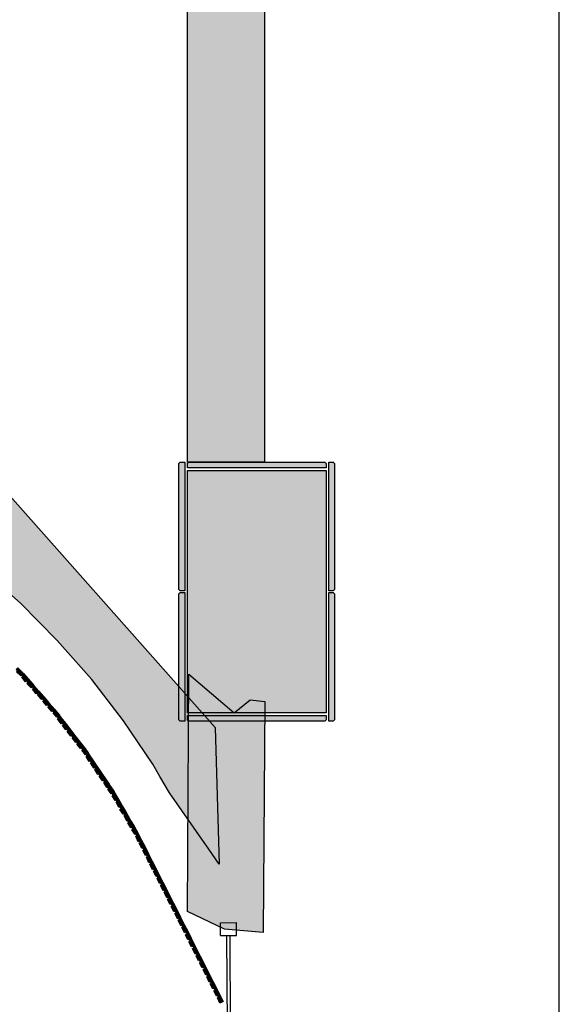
# Model space of a CAD drawing. Header units: millimetres. Extents: x -18533 to 137888, y -83624 to 7711.
# Tile 22 of 40: x 33376 to 35048, y 342 to 3391. Entities that reach past the tile are written whole.
import ezdxf

# ---------------------------------------------------------------- set-up
doc = ezdxf.new("R2010")
doc.units = ezdxf.units.MM
for name, color, linetype in [('A-MISURE', 40, 'Continuous'), ('A-MURI-ESISTENTI', 7, 'Continuous'), ('A-MURI-NUOVI', 40, 'Continuous'), ('A-PARETI-VETRATE', 5, 'Continuous'), ('A-PILASTRI', 8, 'Continuous')]:
    doc.layers.add(name, color=color, linetype=linetype)

msp = doc.modelspace()

# ---------------------------------------------------------------- hatches: boundary and pattern name
at = {"layer": 'A-MURI-ESISTENTI'}
msp.add_hatch(color=7, dxfattribs=at).paths.add_polyline_path([(34010, 575), (33895, 630), (33900, 1365), (34040, 1245), (34090, 1285), (34135, 1280), (34130, 565), (34010, 575)])
at = {"layer": 'A-MURI-NUOVI'}
for points in [[(34134, 3918), (34134, 2021), (33895, 2021), (33895, 3918), (34134, 3918)], [(33994, 776), (33961.6, 822.5), (33840, 997), (33810, 1048), (33788, 1086), (33697, 1220), (33599, 1348), (33492, 1469), (33378, 1584), (33257, 1691), (33130, 1791), (33000, 1880), (32997, 1882), (32858, 1965), (32714, 2038), (32568, 2102), (32910, 2406), (33981, 1200), (33994, 776)], [(33369, 1375), (33365, 1379), (33370, 1384), (33385, 1369), (33386.9, 1366.9), (33384, 1364), (33381, 1362), (33381.5, 1361.5), (33379, 1359), (33366, 1372), (33369, 1375)], [(33381.5, 1361.5), (33381, 1362), (33384, 1364), (33381.5, 1361.5)], [(33384, 1364), (33387, 1366), (33403, 1348), (33394, 1341), (33382, 1355), (33386, 1357), (33381.5, 1361.5), (33384, 1364)], [(33403, 1348), (33387, 1366), (33384, 1364), (33386.9, 1366.9), (33415, 1334.5), (33403, 1348)], [(33386.9, 1366.9), (33385, 1369), (33387, 1367), (33386.9, 1366.9)], [(33414, 1325), (33411, 1322), (33398, 1336), (33402, 1339), (33398, 1344), (33403, 1348), (33415, 1334.5), (33419, 1330), (33414, 1325)], [(33418, 1321), (33414, 1325), (33419, 1330), (33434.8, 1311.8), (33430, 1307), (33427, 1304), (33415, 1318), (33418, 1321)], [(33419, 1330), (33415, 1334.5), (33419, 1330), (33419, 1330)], [(33419, 1330), (33435, 1312), (33434.8, 1311.8), (33419, 1330), (33419, 1330)], [(33434.8, 1311.8), (33448.3, 1296.2), (33451, 1293), (33443, 1286), (33431, 1300), (33434, 1302), (33430, 1307), (33434.8, 1311.8)], [(33435, 1312), (33448.3, 1296.2), (33434.8, 1311.8), (33435, 1312)], [(33450, 1284), (33446, 1288), (33451, 1293), (33455, 1288.5), (33466.9, 1274.9), (33459, 1268), (33447, 1281), (33450, 1284)], [(33448.3, 1296.2), (33455, 1288.5), (33451, 1293), (33448.3, 1296.2)], [(33466.9, 1274.9), (33455, 1288.5), (33467, 1275), (33466.9, 1274.9)], [(33466, 1266), (33462, 1270), (33466.9, 1274.9), (33475, 1265.5), (33483, 1256), (33478, 1252), (33478.2, 1251.8), (33475, 1249), (33463, 1263), (33466, 1266)], [(33467, 1275), (33475, 1265.5), (33466.9, 1274.9), (33467, 1275)], [(33467, 1275), (33466.9, 1274.9), (33466.9, 1274.9), (33467, 1275)], [(33475, 1265.5), (33485, 1254), (33486.5, 1252), (33483, 1256), (33475, 1265.5)], [(33478.2, 1251.8), (33478, 1252), (33483, 1256), (33478.2, 1251.8)], [(33483, 1256), (33486.5, 1252), (33498, 1237.2), (33496.3, 1235.7), (33493, 1233), (33493.1, 1232.8), (33491, 1231), (33479, 1245), (33482, 1247), (33478.2, 1251.8), (33483, 1256)], [(33498, 1237.2), (33486.5, 1252), (33499, 1238), (33498, 1237.2)], [(33496.3, 1235.7), (33498, 1237), (33507.5, 1224.9), (33512.9, 1218), (33504, 1211), (33493, 1226), (33496, 1228), (33493.1, 1232.8), (33496.3, 1235.7)], [(33493.1, 1232.8), (33493, 1233), (33496.3, 1235.7), (33493.1, 1232.8)], [(33498, 1237.2), (33507.5, 1224.9), (33498, 1237), (33496.3, 1235.7), (33498, 1237.2)], [(33512.9, 1218), (33507.5, 1224.9), (33513, 1218), (33512.9, 1218)], [(33511, 1209), (33508, 1214), (33512.9, 1218), (33527.8, 1198.8), (33519, 1192), (33508, 1206), (33511, 1209)], [(33513, 1218), (33528, 1199), (33527.8, 1198.8), (33512.9, 1218), (33513, 1218)], [(33512.9, 1218), (33512.9, 1218), (33513, 1218), (33512.9, 1218)], [(33537, 1175), (33534, 1173), (33523, 1187), (33526, 1190), (33522, 1194), (33527.8, 1198.8), (33539.2, 1184), (33543, 1179), (33537, 1175)], [(33528, 1199), (33539.2, 1184), (33527.8, 1198.8), (33528, 1199)], [(33528, 1199), (33527.8, 1198.8), (33527.8, 1198.8), (33528, 1199)], [(33541, 1170), (33537, 1175), (33543, 1179), (33549.8, 1170.4), (33557.9, 1159.9), (33552, 1156), (33552.3, 1155.6), (33549, 1153), (33538, 1168), (33541, 1170)], [(33543, 1179), (33539.2, 1184), (33549.8, 1170.4), (33543, 1179)], [(33558, 1160), (33557.9, 1159.9), (33549.8, 1170.4), (33558, 1160)], [(33552.3, 1155.6), (33552, 1156), (33557.9, 1159.9), (33557.9, 1159.9), (33552.3, 1155.6)], [(33557.9, 1159.9), (33572.7, 1140.8), (33564, 1134), (33553, 1148), (33556, 1151), (33552.3, 1155.6), (33557.9, 1159.9)], [(33558, 1160), (33573, 1141), (33572.7, 1140.8), (33557.9, 1159.9), (33558, 1160)], [(33557.9, 1159.9), (33557.9, 1159.9), (33558, 1160), (33557.9, 1159.9)], [(33581, 1117), (33581.3, 1116.5), (33579, 1115), (33568, 1129), (33571, 1132), (33567, 1136), (33572.7, 1140.8), (33578, 1134), (33586.8, 1120.9), (33581, 1117)], [(33586.8, 1120.9), (33578, 1134), (33572.7, 1140.8), (33573, 1141), (33588, 1121), (33587.3, 1120.5), (33587, 1121), (33586.8, 1120.9)], [(33573, 1141), (33572.7, 1140.8), (33572.7, 1140.8), (33573, 1141)], [(33586.8, 1120.9), (33587.2, 1120.4), (33581.3, 1116.5), (33581, 1117), (33586.8, 1120.9)], [(33594, 1097), (33594.3, 1096.6), (33591, 1094), (33581, 1110), (33584, 1112), (33581.3, 1116.5), (33587.2, 1120.4), (33593.1, 1111.6), (33600, 1101), (33594, 1097)], [(33587, 1121), (33587.3, 1120.5), (33587.2, 1120.4), (33586.8, 1120.9), (33587, 1121)], [(33593.1, 1111.6), (33587.2, 1120.4), (33587.3, 1120.5), (33593.1, 1111.6)], [(33600, 1101), (33593.1, 1111.6), (33625.8, 1063.1), (33614, 1080), (33600, 1101)], [(33600, 1101), (33594.3, 1096.6), (33594, 1097), (33600, 1101)], [(33598, 1092), (33594.3, 1096.6), (33600, 1101), (33614, 1080), (33608, 1077), (33608.5, 1076.3), (33605, 1074), (33595, 1090), (33598, 1092)], [(33614, 1080), (33625.8, 1063.1), (33627.9, 1060), (33618, 1054), (33608, 1069), (33612, 1072), (33608.5, 1076.3), (33614, 1080)], [(33608.5, 1076.3), (33608, 1077), (33614, 1080), (33608.5, 1076.3)], [(33625, 1051), (33622, 1056), (33627.9, 1060), (33630.1, 1056.8), (33641, 1040), (33635, 1036), (33632, 1034), (33622, 1049), (33625, 1051)], [(33627.9, 1060), (33625.8, 1063.1), (33628, 1060), (33627.9, 1060)], [(33628, 1060), (33630.1, 1056.8), (33627.9, 1060), (33628, 1060)], [(33627.9, 1060), (33627.9, 1060), (33628, 1060), (33627.9, 1060)], [(33630.1, 1056.8), (33652.4, 1023.8), (33641, 1040), (33630.1, 1056.8)], [(33641, 1040), (33652.4, 1023.8), (33654.9, 1020), (33649, 1016), (33646, 1014), (33636, 1029), (33639, 1031), (33635, 1036), (33641, 1040)], [(33652, 1011), (33649, 1016), (33654.9, 1020), (33657.5, 1016.1), (33664.8, 1005), (33667.8, 999.8), (33662, 996), (33659, 994), (33649, 1009), (33652, 1011)], [(33654.9, 1020), (33652.4, 1023.8), (33655, 1020), (33654.9, 1020)], [(33655, 1020), (33657.5, 1016.1), (33654.9, 1020), (33655, 1020)], [(33657.5, 1016.1), (33663, 1008), (33664.8, 1005), (33657.5, 1016.1)], [(33662, 996), (33667.8, 999.8), (33688.7, 964), (33680, 978), (33668, 999), (33662, 996)], [(33665, 991), (33662, 996), (33668, 999), (33680, 978), (33674, 975), (33674.2, 974.8), (33671, 973), (33662, 988), (33665, 991)], [(33667.8, 999.8), (33664.8, 1005), (33668, 1000), (33667.8, 999.8)], [(33680, 978), (33688.7, 964), (33692.8, 956.9), (33687, 954), (33683, 952), (33674, 968), (33677, 970), (33674.2, 974.8), (33680, 978)], [(33674.2, 974.8), (33674, 975), (33680, 978), (33674.2, 974.8)], [(33699, 933), (33699.2, 932.8), (33696, 931), (33686, 946), (33690, 948), (33687, 954), (33692.8, 956.9), (33705, 936), (33699, 933)], [(33692.8, 956.9), (33688.7, 964), (33693, 957), (33692.8, 956.9)], [(33693, 957), (33705, 936), (33692.8, 956.9), (33693, 957)], [(33702, 928), (33699.2, 932.8), (33705, 936), (33717, 915), (33711, 912), (33711.1, 911.7), (33708, 910), (33699, 926), (33702, 928)], [(33705, 936), (33699.2, 932.8), (33699, 933), (33705, 936)], [(33705, 936), (33721.3, 908), (33717, 915), (33705, 936)], [(33717, 915), (33721.3, 908), (33729.6, 893.8), (33724, 891), (33720, 889), (33711, 904), (33714, 906), (33711.1, 911.7), (33717, 915)], [(33711.1, 911.7), (33711, 912), (33717, 915), (33711.1, 911.7)], [(33729.6, 893.8), (33721.3, 908), (33730, 894), (33729.6, 893.8)], [(33729.6, 893.8), (33740, 876), (33741.6, 872.8), (33736, 870), (33736.1, 869.7), (33733, 868), (33723, 883), (33727, 886), (33724, 891), (33729.6, 893.8)], [(33730, 894), (33742, 873), (33741.6, 872.8), (33740, 876), (33729.6, 893.8), (33730, 894)], [(33747, 848), (33743, 846), (33735, 863), (33738, 865), (33736.1, 869.7), (33741.6, 872.8), (33752.7, 850.9), (33747, 848)], [(33736.1, 869.7), (33736, 870), (33741.6, 872.8), (33741.6, 872.8), (33736.1, 869.7)], [(33752.7, 850.9), (33741.6, 872.8), (33742, 873), (33753, 851), (33752.7, 850.9)], [(33741.6, 872.8), (33741.6, 872.8), (33742, 873), (33741.6, 872.8)], [(33750, 843), (33747, 848), (33752.7, 850.9), (33763.4, 829.7), (33754, 825), (33746, 841), (33750, 843)], [(33753, 851), (33764, 830), (33763.4, 829.7), (33752.7, 850.9), (33753, 851)], [(33760, 821), (33758, 826), (33763.5, 829.7), (33774.6, 807.8), (33769, 805), (33765, 803), (33757, 819), (33760, 821)], [(33763.5, 829.7), (33763.4, 829.7), (33764, 830), (33763.5, 829.7)], [(33764, 830), (33775, 808), (33774.6, 807.8), (33763.5, 829.7), (33764, 830)], [(33774.6, 807.8), (33785.7, 785.8), (33780, 783), (33776, 781), (33768, 798), (33772, 799), (33769, 805), (33774.6, 807.8)], [(33775, 808), (33786, 786), (33785.7, 785.8), (33774.6, 807.8), (33775, 808)], [(33785.7, 785.8), (33796.8, 763.9), (33791, 761), (33787, 759), (33779, 776), (33782, 778), (33780, 783), (33785.7, 785.8)], [(33786, 786), (33797, 764), (33796.8, 763.9), (33785.7, 785.8), (33786, 786)], [(33796.8, 763.9), (33807.5, 742.8), (33802, 740), (33798, 738), (33790, 754), (33794, 756), (33791, 761), (33796.8, 763.9)], [(33797, 764), (33808, 743), (33807.5, 742.8), (33796.8, 763.9), (33797, 764)], [(33813, 718), (33809, 716), (33801, 732), (33804, 734), (33802, 740), (33807.5, 742.8), (33818.6, 720.8), (33813, 718)], [(33818.6, 720.8), (33807.5, 742.8), (33808, 743), (33819, 721), (33818.6, 720.8)], [(33816, 712), (33813, 718), (33818.6, 720.8), (33829.7, 698.9), (33824, 696), (33820, 694), (33812, 710), (33816, 712)], [(33819, 721), (33830, 699), (33829.7, 698.9), (33818.6, 720.8), (33819, 721)], [(33829.7, 698.9), (33840.9, 676.9), (33835, 674), (33831, 672), (33823, 689), (33826, 690), (33824, 696), (33829.7, 698.9)], [(33830, 699), (33841, 677), (33840.9, 676.9), (33829.7, 698.9), (33830, 699)], [(33838, 669), (33835, 674), (33840.9, 676.9), (33851.6, 655.8), (33842, 651), (33834, 667), (33838, 669)], [(33841, 677), (33852, 656), (33851.6, 655.8), (33840.9, 676.9), (33841, 677)], [(33857, 631), (33853, 629), (33845, 645), (33848, 647), (33846, 652), (33851.6, 655.7), (33862.7, 633.8), (33857, 631)], [(33862.7, 633.8), (33851.6, 655.7), (33852, 656), (33863, 634), (33862.7, 633.8)], [(33852, 656), (33851.6, 655.7), (33851.6, 655.8), (33852, 656)], [(33868, 609), (33864, 607), (33856, 624), (33860, 625), (33857, 631), (33862.7, 633.8), (33873.8, 611.9), (33868, 609)], [(33873.8, 611.9), (33862.7, 633.8), (33863, 634), (33874, 612), (33873.8, 611.9)], [(33879, 587), (33875, 585), (33867, 602), (33870, 604), (33868, 609), (33873.8, 611.9), (33884.9, 590), (33879, 587)], [(33884.9, 590), (33873.8, 611.9), (33874, 612), (33885, 590), (33884.9, 590)], [(33882, 582), (33879, 587), (33884.9, 590), (33895.6, 568.8), (33890, 566), (33886, 564), (33878, 580), (33882, 582)], [(33885, 590), (33896, 569), (33895.6, 568.8), (33884.9, 590), (33885, 590)], [(33895.6, 568.8), (33906.8, 546.9), (33901, 544), (33897, 542), (33889, 558), (33893, 560), (33890, 566), (33895.6, 568.8)], [(33896, 569), (33907, 547), (33906.8, 546.9), (33895.6, 568.8), (33896, 569)], [(33906.8, 546.9), (33917.9, 524.9), (33912, 522), (33908, 520), (33900, 536), (33904, 538), (33901, 544), (33906.8, 546.9)], [(33907, 547), (33918, 525), (33917.9, 524.9), (33906.8, 546.9), (33907, 547)], [(33923, 500), (33919, 498), (33911, 515), (33915, 516), (33912, 522), (33917.9, 524.9), (33929, 503), (33923, 500)], [(33929, 503), (33917.9, 524.9), (33918, 525), (33929, 503), (33929, 503)], [(33926, 495), (33923, 500), (33929, 503), (33939.7, 481.9), (33930, 477), (33922, 493), (33926, 495)], [(33929, 503), (33940, 482), (33939.7, 481.9), (33929, 503), (33929, 503)], [(33937, 473), (33934, 478), (33939.7, 481.8), (33950.8, 459.9), (33945, 457), (33941, 455), (33933, 471), (33937, 473)], [(33940, 482), (33951, 460), (33950.8, 459.9), (33939.7, 481.8), (33940, 482)], [(33939.7, 481.8), (33939.7, 481.9), (33940, 482), (33939.7, 481.8)], [(33950.8, 459.9), (33961.9, 438), (33956, 435), (33952, 433), (33944, 450), (33948, 451), (33945, 457), (33950.8, 459.9)], [(33951, 460), (33962, 438), (33961.9, 438), (33950.8, 459.9), (33951, 460)], [(33967, 413), (33963, 411), (33955, 428), (33959, 430), (33956, 435), (33961.9, 438), (33968, 426), (33973, 416), (33967, 413)], [(33962, 438), (33968, 426), (33961.9, 438), (33962, 438)], [(33970, 408), (33967, 413), (33973, 416), (33975, 412.1), (33983.8, 394.9), (33978, 392), (33974, 390), (33966, 406), (33970, 408)], [(33973, 416), (33968, 426), (33975, 412.1), (33973, 416)], [(33983.8, 394.9), (33975, 412.1), (33984, 395), (33983.8, 394.9)], [(33983.8, 394.9), (33994.9, 372.9), (33989, 370), (33985, 368), (33977, 384), (33981, 386), (33978, 392), (33983.8, 394.9)], [(33984, 395), (33995, 373), (33994.9, 372.9), (33983.8, 394.9), (33984, 395)], [(33992, 364), (33989, 370), (33994.9, 372.9), (34006, 351), (33996, 346), (33988, 362), (33992, 364)], [(33995, 373), (34006, 351), (33994.9, 372.9), (33995, 373)]]:
    msp.add_hatch(color=40, dxfattribs=at).paths.add_polyline_path(points)
at = {"layer": 'A-PILASTRI'}
for points in [[(33887, 1623), (33873, 1623), (33869, 1627), (33869, 2017), (33873, 2021), (33887, 2021), (33887, 1623)], [(33895, 2003), (33895, 2017), (33899, 2021), (34321, 2021), (34325, 2017), (34325, 2003), (33895, 2003)], [(34333, 2021), (34347, 2021), (34351, 2017), (34351, 1627), (34347, 1623), (34333, 1623), (34333, 2021)], [(34325, 1245), (33895, 1245), (33895, 1995), (34325, 1995), (34325, 1245)], [(33887, 1219), (33873, 1219), (33869, 1223), (33869, 1613), (33873, 1617), (33887, 1617), (33887, 1219)], [(34333, 1617), (34347, 1617), (34351, 1613), (34351, 1223), (34347, 1219), (34333, 1219), (34333, 1617)], [(34325, 1237), (34325, 1223), (34321, 1219), (33899, 1219), (33895, 1223), (33895, 1237), (34325, 1237)]]:
    msp.add_hatch(color=8, dxfattribs=at).paths.add_polyline_path(points)

# ---------------------------------------------------------------- linework, layer by layer
at = {"layer": 'A-MISURE'}
msp.add_line((35047.5, -4640.8), (35047.5, 3745), dxfattribs=at)
at = {"layer": 'A-MURI-ESISTENTI'}
msp.add_lwpolyline([(34010, 575), (33895, 630), (33900, 1365), (34040, 1245), (34090, 1285), (34135, 1280), (34130, 565), (34010, 575)], close=True, dxfattribs=at)
at = {"layer": 'A-MURI-NUOVI'}
for points in [[(34134, 3918), (34134, 2021), (33895, 2021), (33895, 3918), (34134, 3918)], [(33994, 776), (33961.6, 822.5), (33840, 997), (33810, 1048), (33788, 1086), (33697, 1220), (33599, 1348), (33492, 1469), (33378, 1584), (33257, 1691), (33130, 1791), (33000, 1880), (32997, 1882), (32858, 1965), (32714, 2038), (32568, 2102), (32910, 2406), (33981, 1200), (33994, 776)], [(33369, 1375), (33365, 1379), (33370, 1384), (33385, 1369), (33386.9, 1366.9), (33384, 1364), (33381, 1362), (33381.5, 1361.5), (33379, 1359), (33366, 1372), (33369, 1375)], [(33381.5, 1361.5), (33381, 1362), (33384, 1364), (33381.5, 1361.5)], [(33384, 1364), (33387, 1366), (33403, 1348), (33394, 1341), (33382, 1355), (33386, 1357), (33381.5, 1361.5), (33384, 1364)], [(33403, 1348), (33387, 1366), (33384, 1364), (33386.9, 1366.9), (33415, 1334.5), (33403, 1348)], [(33386.9, 1366.9), (33385, 1369), (33387, 1367), (33386.9, 1366.9)], [(33414, 1325), (33411, 1322), (33398, 1336), (33402, 1339), (33398, 1344), (33403, 1348), (33415, 1334.5), (33419, 1330), (33414, 1325)], [(33418, 1321), (33414, 1325), (33419, 1330), (33434.8, 1311.8), (33430, 1307), (33427, 1304), (33415, 1318), (33418, 1321)], [(33419, 1330), (33415, 1334.5), (33419, 1330), (33419, 1330)], [(33419, 1330), (33435, 1312), (33434.8, 1311.8), (33419, 1330), (33419, 1330)], [(33434.8, 1311.8), (33448.3, 1296.2), (33451, 1293), (33443, 1286), (33431, 1300), (33434, 1302), (33430, 1307), (33434.8, 1311.8)], [(33435, 1312), (33448.3, 1296.2), (33434.8, 1311.8), (33435, 1312)], [(33450, 1284), (33446, 1288), (33451, 1293), (33455, 1288.5), (33466.9, 1274.9), (33459, 1268), (33447, 1281), (33450, 1284)], [(33448.3, 1296.2), (33455, 1288.5), (33451, 1293), (33448.3, 1296.2)], [(33466.9, 1274.9), (33455, 1288.5), (33467, 1275), (33466.9, 1274.9)], [(33466, 1266), (33462, 1270), (33466.9, 1274.9), (33475, 1265.5), (33483, 1256), (33478, 1252), (33478.2, 1251.8), (33475, 1249), (33463, 1263), (33466, 1266)], [(33467, 1275), (33475, 1265.5), (33466.9, 1274.9), (33467, 1275)], [(33467, 1275), (33466.9, 1274.9), (33466.9, 1274.9), (33467, 1275)], [(33475, 1265.5), (33485, 1254), (33486.5, 1252), (33483, 1256), (33475, 1265.5)], [(33478.2, 1251.8), (33478, 1252), (33483, 1256), (33478.2, 1251.8)], [(33483, 1256), (33486.5, 1252), (33498, 1237.2), (33496.3, 1235.7), (33493, 1233), (33493.1, 1232.8), (33491, 1231), (33479, 1245), (33482, 1247), (33478.2, 1251.8), (33483, 1256)], [(33498, 1237.2), (33486.5, 1252), (33499, 1238), (33498, 1237.2)], [(33496.3, 1235.7), (33498, 1237), (33507.5, 1224.9), (33512.9, 1218), (33504, 1211), (33493, 1226), (33496, 1228), (33493.1, 1232.8), (33496.3, 1235.7)], [(33493.1, 1232.8), (33493, 1233), (33496.3, 1235.7), (33493.1, 1232.8)], [(33498, 1237.2), (33507.5, 1224.9), (33498, 1237), (33496.3, 1235.7), (33498, 1237.2)], [(33512.9, 1218), (33507.5, 1224.9), (33513, 1218), (33512.9, 1218)], [(33511, 1209), (33508, 1214), (33512.9, 1218), (33527.8, 1198.8), (33519, 1192), (33508, 1206), (33511, 1209)], [(33513, 1218), (33528, 1199), (33527.8, 1198.8), (33512.9, 1218), (33513, 1218)], [(33512.9, 1218), (33512.9, 1218), (33513, 1218), (33512.9, 1218)], [(33537, 1175), (33534, 1173), (33523, 1187), (33526, 1190), (33522, 1194), (33527.8, 1198.8), (33539.2, 1184), (33543, 1179), (33537, 1175)], [(33528, 1199), (33539.2, 1184), (33527.8, 1198.8), (33528, 1199)], [(33528, 1199), (33527.8, 1198.8), (33527.8, 1198.8), (33528, 1199)], [(33541, 1170), (33537, 1175), (33543, 1179), (33549.8, 1170.4), (33557.9, 1159.9), (33552, 1156), (33552.3, 1155.6), (33549, 1153), (33538, 1168), (33541, 1170)], [(33543, 1179), (33539.2, 1184), (33549.8, 1170.4), (33543, 1179)], [(33558, 1160), (33557.9, 1159.9), (33549.8, 1170.4), (33558, 1160)], [(33552.3, 1155.6), (33552, 1156), (33557.9, 1159.9), (33557.9, 1159.9), (33552.3, 1155.6)], [(33557.9, 1159.9), (33572.7, 1140.8), (33564, 1134), (33553, 1148), (33556, 1151), (33552.3, 1155.6), (33557.9, 1159.9)], [(33558, 1160), (33573, 1141), (33572.7, 1140.8), (33557.9, 1159.9), (33558, 1160)], [(33557.9, 1159.9), (33557.9, 1159.9), (33558, 1160), (33557.9, 1159.9)], [(33581, 1117), (33581.3, 1116.5), (33579, 1115), (33568, 1129), (33571, 1132), (33567, 1136), (33572.7, 1140.8), (33578, 1134), (33586.8, 1120.9), (33581, 1117)], [(33586.8, 1120.9), (33578, 1134), (33572.7, 1140.8), (33573, 1141), (33588, 1121), (33587.3, 1120.5), (33587, 1121), (33586.8, 1120.9)], [(33573, 1141), (33572.7, 1140.8), (33572.7, 1140.8), (33573, 1141)], [(33586.8, 1120.9), (33587.2, 1120.4), (33581.3, 1116.5), (33581, 1117), (33586.8, 1120.9)], [(33594, 1097), (33594.3, 1096.6), (33591, 1094), (33581, 1110), (33584, 1112), (33581.3, 1116.5), (33587.2, 1120.4), (33593.1, 1111.6), (33600, 1101), (33594, 1097)], [(33587, 1121), (33587.3, 1120.5), (33587.2, 1120.4), (33586.8, 1120.9), (33587, 1121)], [(33593.1, 1111.6), (33587.2, 1120.4), (33587.3, 1120.5), (33593.1, 1111.6)], [(33600, 1101), (33593.1, 1111.6), (33625.8, 1063.1), (33614, 1080), (33600, 1101)], [(33600, 1101), (33594.3, 1096.6), (33594, 1097), (33600, 1101)], [(33598, 1092), (33594.3, 1096.6), (33600, 1101), (33614, 1080), (33608, 1077), (33608.5, 1076.3), (33605, 1074), (33595, 1090), (33598, 1092)], [(33614, 1080), (33625.8, 1063.1), (33627.9, 1060), (33618, 1054), (33608, 1069), (33612, 1072), (33608.5, 1076.3), (33614, 1080)], [(33608.5, 1076.3), (33608, 1077), (33614, 1080), (33608.5, 1076.3)], [(33625, 1051), (33622, 1056), (33627.9, 1060), (33630.1, 1056.8), (33641, 1040), (33635, 1036), (33632, 1034), (33622, 1049), (33625, 1051)], [(33627.9, 1060), (33625.8, 1063.1), (33628, 1060), (33627.9, 1060)], [(33628, 1060), (33630.1, 1056.8), (33627.9, 1060), (33628, 1060)], [(33627.9, 1060), (33627.9, 1060), (33628, 1060), (33627.9, 1060)], [(33630.1, 1056.8), (33652.4, 1023.8), (33641, 1040), (33630.1, 1056.8)], [(33641, 1040), (33652.4, 1023.8), (33654.9, 1020), (33649, 1016), (33646, 1014), (33636, 1029), (33639, 1031), (33635, 1036), (33641, 1040)], [(33652, 1011), (33649, 1016), (33654.9, 1020), (33657.5, 1016.1), (33664.8, 1005), (33667.8, 999.8), (33662, 996), (33659, 994), (33649, 1009), (33652, 1011)], [(33654.9, 1020), (33652.4, 1023.8), (33655, 1020), (33654.9, 1020)], [(33655, 1020), (33657.5, 1016.1), (33654.9, 1020), (33655, 1020)], [(33657.5, 1016.1), (33663, 1008), (33664.8, 1005), (33657.5, 1016.1)], [(33662, 996), (33667.8, 999.8), (33688.7, 964), (33680, 978), (33668, 999), (33662, 996)], [(33665, 991), (33662, 996), (33668, 999), (33680, 978), (33674, 975), (33674.2, 974.8), (33671, 973), (33662, 988), (33665, 991)], [(33667.8, 999.8), (33664.8, 1005), (33668, 1000), (33667.8, 999.8)], [(33680, 978), (33688.7, 964), (33692.8, 956.9), (33687, 954), (33683, 952), (33674, 968), (33677, 970), (33674.2, 974.8), (33680, 978)], [(33674.2, 974.8), (33674, 975), (33680, 978), (33674.2, 974.8)], [(33699, 933), (33699.2, 932.8), (33696, 931), (33686, 946), (33690, 948), (33687, 954), (33692.8, 956.9), (33705, 936), (33699, 933)], [(33692.8, 956.9), (33688.7, 964), (33693, 957), (33692.8, 956.9)], [(33693, 957), (33705, 936), (33692.8, 956.9), (33693, 957)], [(33702, 928), (33699.2, 932.8), (33705, 936), (33717, 915), (33711, 912), (33711.1, 911.7), (33708, 910), (33699, 926), (33702, 928)], [(33705, 936), (33699.2, 932.8), (33699, 933), (33705, 936)], [(33705, 936), (33721.3, 908), (33717, 915), (33705, 936)], [(33717, 915), (33721.3, 908), (33729.6, 893.8), (33724, 891), (33720, 889), (33711, 904), (33714, 906), (33711.1, 911.7), (33717, 915)], [(33711.1, 911.7), (33711, 912), (33717, 915), (33711.1, 911.7)], [(33729.6, 893.8), (33721.3, 908), (33730, 894), (33729.6, 893.8)], [(33729.6, 893.8), (33740, 876), (33741.6, 872.8), (33736, 870), (33736.1, 869.7), (33733, 868), (33723, 883), (33727, 886), (33724, 891), (33729.6, 893.8)], [(33730, 894), (33742, 873), (33741.6, 872.8), (33740, 876), (33729.6, 893.8), (33730, 894)], [(33747, 848), (33743, 846), (33735, 863), (33738, 865), (33736.1, 869.7), (33741.6, 872.8), (33752.7, 850.9), (33747, 848)], [(33736.1, 869.7), (33736, 870), (33741.6, 872.8), (33741.6, 872.8), (33736.1, 869.7)], [(33752.7, 850.9), (33741.6, 872.8), (33742, 873), (33753, 851), (33752.7, 850.9)], [(33741.6, 872.8), (33741.6, 872.8), (33742, 873), (33741.6, 872.8)], [(33750, 843), (33747, 848), (33752.7, 850.9), (33763.4, 829.7), (33754, 825), (33746, 841), (33750, 843)], [(33753, 851), (33764, 830), (33763.4, 829.7), (33752.7, 850.9), (33753, 851)], [(33760, 821), (33758, 826), (33763.5, 829.7), (33774.6, 807.8), (33769, 805), (33765, 803), (33757, 819), (33760, 821)], [(33763.5, 829.7), (33763.4, 829.7), (33764, 830), (33763.5, 829.7)], [(33764, 830), (33775, 808), (33774.6, 807.8), (33763.5, 829.7), (33764, 830)], [(33774.6, 807.8), (33785.7, 785.8), (33780, 783), (33776, 781), (33768, 798), (33772, 799), (33769, 805), (33774.6, 807.8)], [(33775, 808), (33786, 786), (33785.7, 785.8), (33774.6, 807.8), (33775, 808)], [(33785.7, 785.8), (33796.8, 763.9), (33791, 761), (33787, 759), (33779, 776), (33782, 778), (33780, 783), (33785.7, 785.8)], [(33786, 786), (33797, 764), (33796.8, 763.9), (33785.7, 785.8), (33786, 786)], [(33796.8, 763.9), (33807.5, 742.8), (33802, 740), (33798, 738), (33790, 754), (33794, 756), (33791, 761), (33796.8, 763.9)], [(33797, 764), (33808, 743), (33807.5, 742.8), (33796.8, 763.9), (33797, 764)], [(33813, 718), (33809, 716), (33801, 732), (33804, 734), (33802, 740), (33807.5, 742.8), (33818.6, 720.8), (33813, 718)], [(33818.6, 720.8), (33807.5, 742.8), (33808, 743), (33819, 721), (33818.6, 720.8)], [(33816, 712), (33813, 718), (33818.6, 720.8), (33829.7, 698.9), (33824, 696), (33820, 694), (33812, 710), (33816, 712)], [(33819, 721), (33830, 699), (33829.7, 698.9), (33818.6, 720.8), (33819, 721)], [(33829.7, 698.9), (33840.9, 676.9), (33835, 674), (33831, 672), (33823, 689), (33826, 690), (33824, 696), (33829.7, 698.9)], [(33830, 699), (33841, 677), (33840.9, 676.9), (33829.7, 698.9), (33830, 699)], [(33838, 669), (33835, 674), (33840.9, 676.9), (33851.6, 655.8), (33842, 651), (33834, 667), (33838, 669)], [(33841, 677), (33852, 656), (33851.6, 655.8), (33840.9, 676.9), (33841, 677)], [(33857, 631), (33853, 629), (33845, 645), (33848, 647), (33846, 652), (33851.6, 655.7), (33862.7, 633.8), (33857, 631)], [(33862.7, 633.8), (33851.6, 655.7), (33852, 656), (33863, 634), (33862.7, 633.8)], [(33852, 656), (33851.6, 655.7), (33851.6, 655.8), (33852, 656)], [(33868, 609), (33864, 607), (33856, 624), (33860, 625), (33857, 631), (33862.7, 633.8), (33873.8, 611.9), (33868, 609)], [(33873.8, 611.9), (33862.7, 633.8), (33863, 634), (33874, 612), (33873.8, 611.9)], [(33879, 587), (33875, 585), (33867, 602), (33870, 604), (33868, 609), (33873.8, 611.9), (33884.9, 590), (33879, 587)], [(33884.9, 590), (33873.8, 611.9), (33874, 612), (33885, 590), (33884.9, 590)], [(33882, 582), (33879, 587), (33884.9, 590), (33895.6, 568.8), (33890, 566), (33886, 564), (33878, 580), (33882, 582)], [(33885, 590), (33896, 569), (33895.6, 568.8), (33884.9, 590), (33885, 590)], [(33895.6, 568.8), (33906.8, 546.9), (33901, 544), (33897, 542), (33889, 558), (33893, 560), (33890, 566), (33895.6, 568.8)], [(33896, 569), (33907, 547), (33906.8, 546.9), (33895.6, 568.8), (33896, 569)], [(33906.8, 546.9), (33917.9, 524.9), (33912, 522), (33908, 520), (33900, 536), (33904, 538), (33901, 544), (33906.8, 546.9)], [(33907, 547), (33918, 525), (33917.9, 524.9), (33906.8, 546.9), (33907, 547)], [(33923, 500), (33919, 498), (33911, 515), (33915, 516), (33912, 522), (33917.9, 524.9), (33929, 503), (33923, 500)], [(33929, 503), (33917.9, 524.9), (33918, 525), (33929, 503), (33929, 503)], [(33926, 495), (33923, 500), (33929, 503), (33939.7, 481.9), (33930, 477), (33922, 493), (33926, 495)], [(33929, 503), (33940, 482), (33939.7, 481.9), (33929, 503), (33929, 503)], [(33937, 473), (33934, 478), (33939.7, 481.8), (33950.8, 459.9), (33945, 457), (33941, 455), (33933, 471), (33937, 473)], [(33940, 482), (33951, 460), (33950.8, 459.9), (33939.7, 481.8), (33940, 482)], [(33939.7, 481.8), (33939.7, 481.9), (33940, 482), (33939.7, 481.8)], [(33950.8, 459.9), (33961.9, 438), (33956, 435), (33952, 433), (33944, 450), (33948, 451), (33945, 457), (33950.8, 459.9)], [(33951, 460), (33962, 438), (33961.9, 438), (33950.8, 459.9), (33951, 460)], [(33967, 413), (33963, 411), (33955, 428), (33959, 430), (33956, 435), (33961.9, 438), (33968, 426), (33973, 416), (33967, 413)], [(33962, 438), (33968, 426), (33961.9, 438), (33962, 438)], [(33970, 408), (33967, 413), (33973, 416), (33975, 412.1), (33983.8, 394.9), (33978, 392), (33974, 390), (33966, 406), (33970, 408)], [(33973, 416), (33968, 426), (33975, 412.1), (33973, 416)], [(33983.8, 394.9), (33975, 412.1), (33984, 395), (33983.8, 394.9)], [(33983.8, 394.9), (33994.9, 372.9), (33989, 370), (33985, 368), (33977, 384), (33981, 386), (33978, 392), (33983.8, 394.9)], [(33984, 395), (33995, 373), (33994.9, 372.9), (33983.8, 394.9), (33984, 395)], [(33992, 364), (33989, 370), (33994.9, 372.9), (34006, 351), (33996, 346), (33988, 362), (33992, 364)], [(33995, 373), (34006, 351), (33994.9, 372.9), (33995, 373)]]:
    msp.add_lwpolyline(points, close=True, dxfattribs=at)
at = {"layer": 'A-PARETI-VETRATE'}
for p, q in [((33997.4, 595.1), (34047.4, 595.4)), ((33997.6, 555.1), (33997.4, 595.1)), ((34047.6, 555.4), (34047.4, 595.4)), ((33997.6, 555.1), (34047.6, 555.4)), ((34017.6, 555.2), (34027.6, 555.3)), ((34027.2, -1524.8), (34017.6, 555.2)), ((34037.2, -1524.7), (34027.6, 555.3))]:
    msp.add_line(p, q, dxfattribs=at)
at = {"layer": 'A-PILASTRI'}
for points in [[(33887, 1623), (33873, 1623), (33869, 1627), (33869, 2017), (33873, 2021), (33887, 2021), (33887, 1623)], [(33895, 2003), (33895, 2017), (33899, 2021), (34321, 2021), (34325, 2017), (34325, 2003), (33895, 2003)], [(34333, 2021), (34347, 2021), (34351, 2017), (34351, 1627), (34347, 1623), (34333, 1623), (34333, 2021)], [(34325, 1245), (33895, 1245), (33895, 1995), (34325, 1995), (34325, 1245)], [(33887, 1219), (33873, 1219), (33869, 1223), (33869, 1613), (33873, 1617), (33887, 1617), (33887, 1219)], [(34333, 1617), (34347, 1617), (34351, 1613), (34351, 1223), (34347, 1219), (34333, 1219), (34333, 1617)], [(34325, 1237), (34325, 1223), (34321, 1219), (33899, 1219), (33895, 1223), (33895, 1237), (34325, 1237)]]:
    msp.add_lwpolyline(points, close=True, dxfattribs=at)

doc.saveas('drawing.dxf')
